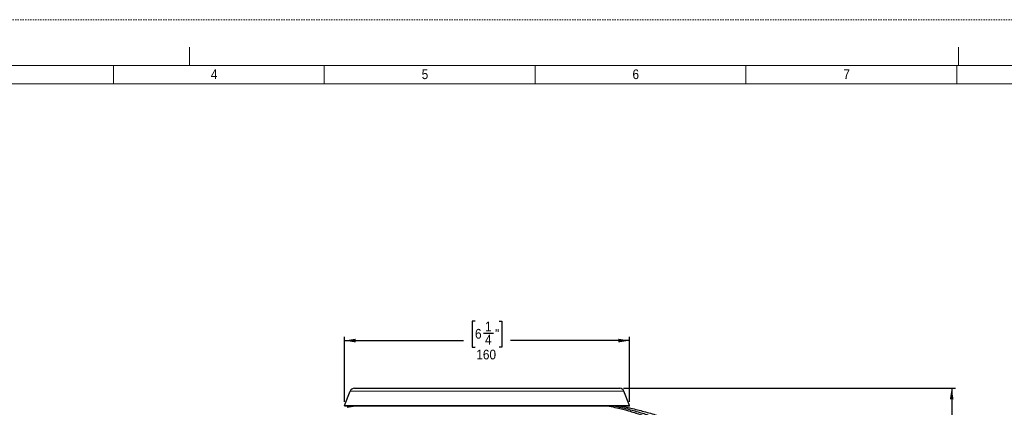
# Model space of a CAD drawing. Header units: millimetres. Extents: x 0 to 1682, y 0 to 1188.
# Tile 5 of 7: x 329 to 867, y 976 to 1188. Entities that reach past the tile are written whole.
import ezdxf

# ---------------------------------------------------------------- set-up
doc = ezdxf.new("R2010")
doc.units = ezdxf.units.MM
doc.header["$LTSCALE"] = 2
doc.linetypes.add('SLD-Punti', pattern=[0.635, 0, -0.635])
doc.linetypes.add('SLD-Solido', pattern=[0])
doc.layers.add('FORMAT', color=7, linetype='SLD-Solido')
doc.styles.add('SLDTEXTSTYLE3', font='GOTHIC.TTF', dxfattribs={"width": 0.913})
doc.dimstyles.new('SLDDIMSTYLE0', dxfattribs={"dimtxt": 5.291667, "dimasz": 6, "dimexe": 0, "dimexo": 0.0625, "dimgap": 1.322917, "dimtad": 0, "dimdec": 1, "dimrnd": 1e-09, "dimzin": 12, "dimdsep": 46, "dimtxsty": 'SLDTEXTSTYLE3', "dimsah": 1, "dimcen": 0.09, "dimadec": 0, "dimazin": 3, "dimtfac": 1, "dimtdec": 1, "dimtofl": 0, "dimtmove": 0, "dimatfit": 3, "dimfxl": 1, "dimfrac": 2, "dimtolj": 1, "dimtzin": 12, "dimarcsym": 0})

# ---------------------------------------------------------------- blocks, each defined once
blk = doc.blocks.new('_D_1')
at = {"layer": 'FORMAT', "color": 7}
for p, q in [((658.88, 986.75), (840.21, 986.75)), ((838.21, 986.75), (838.21, 809.26)), ((827.55, 803.02), (827.55, 804.63)), ((827.55, 804.63), (841.82, 804.63)), ((841.82, 804.63), (841.82, 803.02)), ((834.14, 794.58), (834.14, 800.05)), ((827.55, 785.99), (827.55, 784.38)), ((841.82, 784.38), (841.82, 785.99)), ((827.55, 784.38), (841.82, 784.38)), ((838.21, 602.25), (838.21, 779.74)), ((630.98, 602.25), (840.21, 602.25))]:
    blk.add_line(p, q, dxfattribs=at)
for points in [[(838.21, 986.75), (837.21, 980.75), (839.21, 980.75)], [(838.21, 602.25), (839.21, 608.25), (837.21, 608.25)]]:
    blk.add_solid(points, dxfattribs=at)
at = {"layer": 'FORMAT', "color": 7, "attachment_point": 1, "rotation": 90, "style": 'SLDTEXTSTYLE3'}
for s, insert, char_height in [('"', (831.84, 800.83), 5.29), ('3', (827.85, 795.36), 5.29), ('8', (835.06, 795.36), 5.29), ('390', (843.19, 788.64), 5.292), ('15', (831.84, 785.99), 5.292)]:
    blk.add_mtext(s, dxfattribs=dict(at, insert=insert, char_height=char_height))
blk = doc.blocks.new('_D_2')
at = {"layer": 'FORMAT', "color": 7}
for p, q in [((577.87, 1023.44), (576.27, 1023.44)), ((576.27, 1023.44), (576.27, 1009.17)), ((591, 1023.44), (592.61, 1023.44)), ((592.61, 1023.44), (592.61, 1009.17)), ((582.56, 1016.85), (588.03, 1016.85)), ((506.66, 979.26), (506.66, 1014.78)), ((506.66, 1012.78), (571.63, 1012.78)), ((662.21, 1012.78), (597.24, 1012.78)), ((662.21, 979.26), (662.21, 1014.78)), ((576.27, 1009.17), (577.87, 1009.17)), ((592.61, 1009.17), (591, 1009.17))]:
    blk.add_line(p, q, dxfattribs=at)
for points in [[(506.66, 1012.78), (512.66, 1011.78), (512.66, 1013.78)], [(662.21, 1012.78), (656.21, 1013.78), (656.21, 1011.78)]]:
    blk.add_solid(points, dxfattribs=at)
at = {"layer": 'FORMAT', "color": 7, "attachment_point": 1, "style": 'SLDTEXTSTYLE3'}
for s, insert, char_height in [('1', (583.34, 1023.14), 5.29), ('6', (577.87, 1019.15), 5.29), ('"', (588.81, 1019.15), 5.29), ('4', (583.34, 1015.93), 5.29), ('160', (578.57, 1007.8), 5.292)]:
    blk.add_mtext(s, dxfattribs=dict(at, insert=insert, char_height=char_height))

msp = doc.modelspace()

# ---------------------------------------------------------------- linework, layer by layer
at = {"color": 7, "linetype": 'SLD-Punti', "lineweight": 18}
msp.add_line((1682, 1188), (0, 1188), dxfattribs=at)
at = {"color": 7, "linetype": 'SLD-Solido', "lineweight": 18}
for p, q in [((422, 1173), (422, 1163)), ((842, 1173), (842, 1163)), ((1657, 1163), (25, 1163)), ((380.43, 1153), (380.43, 1163)), ((495.57, 1153), (495.57, 1163)), ((610.72, 1153), (610.72, 1163)), ((725.86, 1153), (725.86, 1163)), ((841, 1153), (841, 1163)), ((1647, 1153), (35, 1153))]:
    msp.add_line(p, q, dxfattribs=at)
at = {"color": 7, "linetype": 'SLD-Solido', "lineweight": 25}
for p, q in [((506.66, 977.26), (509.7, 985.18)), ((511.99, 986.75), (656.88, 986.75)), ((662.21, 977.26), (659.17, 985.18)), ((662.02, 976.99), (506.85, 976.99)), ((507.98, 976.35), (511.3, 976.99)), ((657.5, 976.99), (662.47, 975.97))]:
    msp.add_line(p, q, dxfattribs=at)
at = {"color": 8, "linetype": 'SLD-Solido', "lineweight": 18}
for p, q in [((509.7, 985.18), (659.17, 985.18)), ((506.66, 977.26), (662.21, 977.26))]:
    msp.add_line(p, q, dxfattribs=at)
at = {"color": 7, "linetype": 'SLD-Solido', "lineweight": 25}
for centre, radius, start, end in [((511.99, 984.31), 2.45, 90, 159), ((656.88, 984.31), 2.45, 21, 90), ((506.85, 977.19), 0.2, 159, 270), ((662.02, 977.19), 0.2, 270, 21)]:
    msp.add_arc(centre, radius, start, end, dxfattribs=at)
for points, knots in [([(651.14, 976.99), (652.55, 976.7), (656.1, 975.97), (661.74, 974.48), (668.05, 972.51), (674.25, 970.18), (680.37, 967.61), (686.41, 964.8), (692.39, 961.72), (698.29, 958.38), (704.1, 954.74), (709.77, 950.83), (715.28, 946.66), (720.63, 942.24), (725.81, 937.57), (730.81, 932.66), (735.61, 927.53), (740.21, 922.17), (744.6, 916.61), (748.8, 910.87), (752.79, 904.95), (756.58, 898.87), (760.15, 892.63), (763.5, 886.25), (766.51, 879.95), (769.21, 873.76), (771.62, 867.71), (773.83, 861.56), (775.82, 855.32), (777.58, 849.04), (779.1, 842.73), (780.38, 836.39), (781.45, 830), (781.98, 825.71), (782.25, 823.56)], [0, 0, 0, 0, 0.021061, 0.053192, 0.085319, 0.117446, 0.14958, 0.181714, 0.213846, 0.246589, 0.27933, 0.312076, 0.344835, 0.377609, 0.410394, 0.443179, 0.475958, 0.508723, 0.541475, 0.57423, 0.606987, 0.639741, 0.67249, 0.705234, 0.737983, 0.767333, 0.796685, 0.826033, 0.855377, 0.884721, 0.913543, 0.942364, 0.971182, 1, 1, 1, 1]), ([(790.93, 823.55), (790.62, 825.74), (790, 830.11), (788.8, 836.62), (787.36, 843.07), (785.68, 849.46), (783.78, 855.73), (781.67, 861.89), (779.36, 867.92), (776.84, 873.86), (774.02, 879.97), (770.86, 886.23), (767.34, 892.62), (763.6, 898.85), (759.63, 904.94), (755.46, 910.85), (751.08, 916.6), (746.5, 922.18), (741.87, 927.35), (737.22, 932.15), (732.58, 936.58), (727.79, 940.83), (722.85, 944.87), (717.8, 948.69), (712.65, 952.29), (707.41, 955.65), (702.06, 958.8), (696.38, 961.85), (690.37, 964.8), (684.03, 967.62), (677.6, 970.18), (671.09, 972.5), (664.47, 974.47), (658.59, 975.97), (654.9, 976.7), (653.45, 976.99)], [0, 0, 0, 0, 0.02931, 0.058621, 0.087934, 0.117248, 0.146559, 0.175348, 0.204141, 0.232937, 0.261733, 0.294447, 0.327158, 0.359872, 0.39259, 0.42531, 0.458028, 0.490744, 0.523474, 0.552813, 0.582158, 0.611503, 0.640842, 0.670168, 0.698959, 0.727743, 0.756526, 0.785311, 0.817636, 0.849963, 0.882289, 0.91461, 0.946931, 0.979254, 1, 1, 1, 1]), ([(657.32, 976.99), (658.91, 976.68), (662.9, 975.9), (669.26, 974.35), (676.36, 972.37), (683.39, 970.11), (690.33, 967.58), (697.16, 964.8), (703.66, 961.85), (709.84, 958.78), (715.68, 955.6), (721.4, 952.18), (726.98, 948.55), (732.38, 944.73), (737.6, 940.73), (742.64, 936.57), (747.52, 932.21), (752.45, 927.47), (757.39, 922.31), (762.31, 916.74), (767.02, 910.98), (771.51, 905.05), (775.78, 898.96), (779.82, 892.71), (783.63, 886.32), (787.08, 880.02), (790.18, 873.83), (792.97, 867.77), (795.55, 861.62), (797.89, 855.38), (799.97, 849.08), (801.81, 842.75), (803.4, 836.39), (804.76, 829.98), (805.48, 825.68), (805.83, 823.52)], [0, 0, 0, 0, 0.02134, 0.053809, 0.08628, 0.118754, 0.15123, 0.183707, 0.216181, 0.245444, 0.274705, 0.303969, 0.333234, 0.362501, 0.391247, 0.419992, 0.448736, 0.477478, 0.510136, 0.542793, 0.57545, 0.608109, 0.640769, 0.67343, 0.70609, 0.738749, 0.768011, 0.797272, 0.826533, 0.855791, 0.88505, 0.913787, 0.942524, 0.971262, 1, 1, 1, 1])]:
    msp.add_open_spline(points, degree=3, knots=knots, dxfattribs=at)

# ---------------------------------------------------------------- texts
at = {"color": 7, "linetype": 'Continuous', "lineweight": 0, "char_height": 5.29, "attachment_point": 1, "style": 'SLDTEXTSTYLE3'}
for s, insert in [('4', (433.6, 1160.84)), ('5', (548.74, 1160.84)), ('6', (663.88, 1160.84)), ('7', (779.03, 1160.84))]:
    msp.add_mtext(s, dxfattribs=dict(at, insert=insert))

# ---------------------------------------------------------------- dimensions: what is measured, and where the dimension line sits
at = {"layer": 'FORMAT', "color": 7}
dim = msp.add_linear_dim(base=(662.2063, 1012.7754), p1=(506.6644, 977.2631), p2=(662.2063, 977.2631), dimstyle='SLDDIMSTYLE0', dxfattribs=at)
dim.commit()
dim.dimension.update_dxf_attribs({"geometry": '_D_2', "text_midpoint": (584.4354, 1012.7754), "dimtype": 160})
dim = msp.add_linear_dim(base=(838.21, 986.75), p1=(628.98, 602.25), p2=(656.88, 986.75), angle=90, dimstyle='SLDDIMSTYLE0', dxfattribs=at)
dim.commit()
dim.dimension.update_dxf_attribs({"geometry": '_D_1', "text_midpoint": (838.21, 794.5), "dimtype": 160})

doc.saveas('drawing.dxf')
